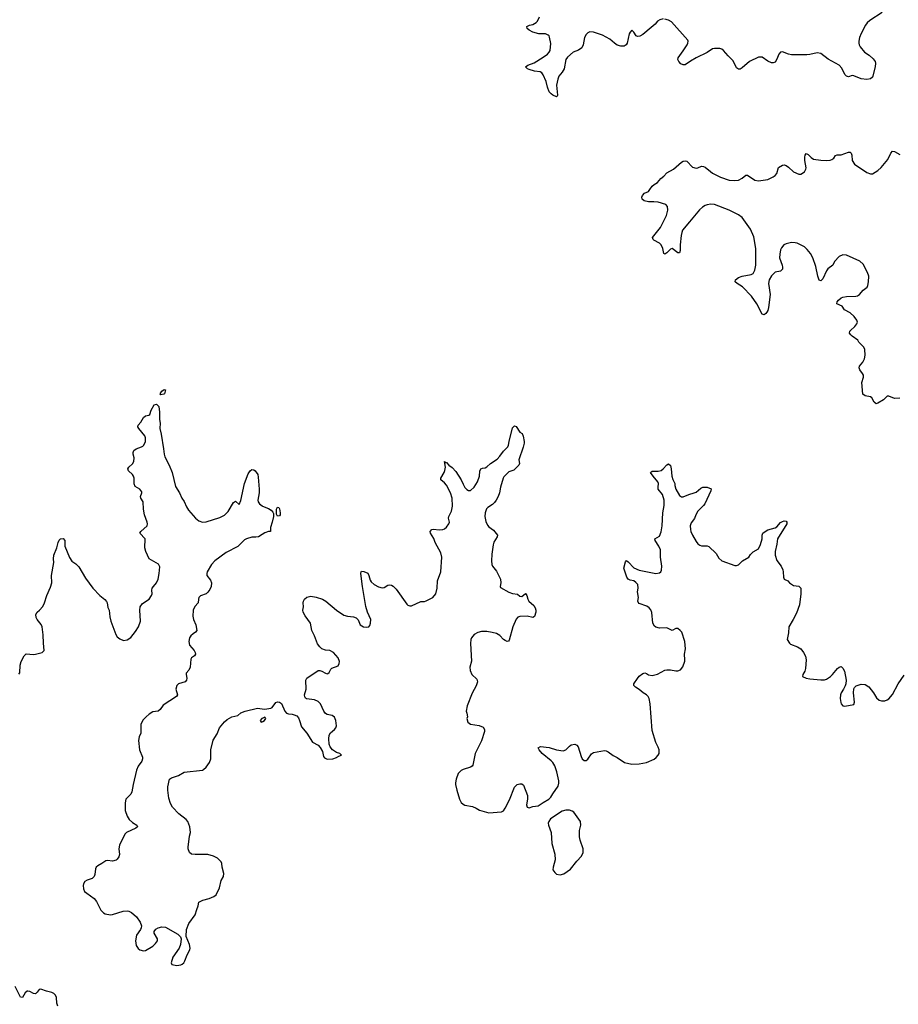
# Model space of a CAD drawing. Header units: inches. Extents: x 1682510 to 1839368, y 640758 to 791543.
# Tile 148 of 186: x 1757360 to 1766933, y 732657 to 743385. Entities that reach past the tile are written whole.
import ezdxf

# ---------------------------------------------------------------- set-up
doc = ezdxf.new("R2010")
doc.units = ezdxf.units.IN
doc.header["$MEASUREMENT"] = 0
for name, color, linetype in [('B7753', 7, 'Continuous'), ('B7763', 7, 'Continuous'), ('B7764', 7, 'Continuous')]:
    doc.layers.add(name, color=color, linetype=linetype)

msp = doc.modelspace()

# ---------------------------------------------------------------- linework, layer by layer
at = {"layer": 'B7753', "color": 6, "elevation": 700}
msp.add_lwpolyline([(1758899, 739299), (1758890, 739310), (1758910, 739336), (1758935, 739355), (1758950, 739350), (1758937, 739310), (1758930, 739304)], close=True, dxfattribs=at)
for points in [[(1757350, 736255), (1757361, 736270), (1757366, 736350), (1757375, 736390), (1757408, 736452), (1757430, 736477), (1757509, 736469), (1757530, 736471), (1757606, 736490), (1757628, 736510), (1757619, 736590), (1757616, 736684), (1757605, 736770), (1757594, 736794), (1757550, 736850), (1757540, 736870), (1757535, 736905), (1757549, 736930), (1757577, 736950), (1757610, 736990), (1757630, 737031), (1757657, 737110), (1757697, 737203), (1757710, 737250), (1757707, 737330), (1757732, 737470), (1757729, 737511), (1757731, 737549), (1757764, 737630), (1757778, 737690), (1757788, 737712), (1757805, 737730), (1757832, 737732), (1757850, 737711), (1757852, 737650), (1757904, 737524), (1757926, 737486), (1757970, 737456), (1758003, 737423), (1758078, 737298), (1758155, 737190), (1758231, 737111), (1758288, 737068), (1758306, 737046), (1758313, 737030), (1758319, 736979), (1758336, 736950), (1758343, 736877), (1758353, 736830), (1758406, 736686), (1758422, 736662), (1758450, 736637), (1758490, 736620), (1758530, 736627), (1758570, 736652), (1758623, 736717), (1758654, 736770), (1758677, 736830), (1758667, 736950), (1758672, 736988), (1758697, 737023), (1758770, 737070), (1758796, 737110), (1758802, 737130), (1758800, 737170), (1758804, 737190), (1758817, 737210), (1758852, 737248), (1758868, 737290), (1758880, 737350), (1758885, 737425), (1758872, 737452), (1758770, 737509), (1758733, 737590), (1758724, 737630), (1758727, 737730), (1758667, 737790), (1758681, 737810), (1758748, 737870), (1758753, 737890), (1758750, 737910), (1758721, 737990), (1758708, 738050), (1758705, 738130), (1758678, 738170), (1758676, 738190), (1758692, 738230), (1758690, 738242), (1758670, 738269), (1758617, 738297), (1758607, 738327), (1758607, 738390), (1758600, 738410), (1758588, 738430), (1758544, 738470), (1758537, 738490), (1758550, 738510), (1758590, 738544), (1758602, 738570), (1758606, 738610), (1758596, 738650), (1758596, 738670), (1758605, 738690), (1758630, 738710), (1758688, 738730), (1758701, 738739), (1758713, 738750), (1758729, 738790), (1758730, 738830), (1758722, 738850), (1758657, 738930), (1758647, 738950), (1758650, 738965), (1758681, 738999), (1758710, 739051), (1758730, 739067), (1758766, 739074), (1758776, 739084), (1758792, 739130), (1758825, 739190), (1758850, 739197), (1758874, 739170), (1758883, 739110), (1758884, 739030), (1758889, 738990), (1758885, 738930), (1758901, 738870), (1758928, 738708), (1758934, 738650), (1758942, 738622), (1758990, 738530), (1759022, 738450), (1759058, 738298), (1759100, 738230), (1759126, 738170), (1759150, 738134), (1759177, 738077), (1759200, 738040), (1759274, 737954), (1759310, 737925), (1759350, 737909), (1759390, 737912), (1759541, 737959), (1759590, 737986), (1759630, 738026), (1759690, 738126), (1759710, 738138), (1759750, 738103), (1759770, 738146), (1759810, 738330), (1759850, 738435), (1759870, 738470), (1759890, 738482), (1759910, 738481), (1759926, 738470), (1759954, 738430), (1759959, 738399), (1759970, 738270), (1759968, 738230), (1759954, 738150), (1759959, 738130), (1759971, 738110), (1760000, 738087)], [(1760000, 737775), (1759961, 737750), (1759934, 737746), (1759888, 737748), (1759830, 737730), (1759810, 737719), (1759737, 737643), (1759610, 737578), (1759485, 737490), (1759450, 737450), (1759403, 737370), (1759397, 737350), (1759400, 737330), (1759437, 737277), (1759449, 737250), (1759445, 737210), (1759430, 737176), (1759410, 737147), (1759390, 737130), (1759330, 737107), (1759313, 737090), (1759307, 737070), (1759305, 737030), (1759269, 736991), (1759251, 736950), (1759245, 736885), (1759255, 736850), (1759280, 736790), (1759290, 736730), (1759274, 736710), (1759250, 736695), (1759224, 736670), (1759210, 736650), (1759204, 736610), (1759210, 736570), (1759260, 736510), (1759271, 736490), (1759276, 736470), (1759265, 736455), (1759230, 736433), (1759223, 736417), (1759217, 736330), (1759202, 736298), (1759175, 736265), (1759172, 736250), (1759180, 736210), (1759178, 736190), (1759163, 736170), (1759091, 736150), (1759073, 736130), (1759061, 736090), (1759078, 736030), (1759068, 736010), (1758923, 735917), (1758890, 735870), (1758870, 735851), (1758810, 735842), (1758770, 735818), (1758736, 735790), (1758705, 735755), (1758681, 735710), (1758678, 735670), (1758681, 735610), (1758661, 735570), (1758653, 735530), (1758664, 735430), (1758696, 735350), (1758697, 735330), (1758690, 735306), (1758649, 735251), (1758631, 735209), (1758595, 735050), (1758582, 734970), (1758570, 734947), (1758517, 734890), (1758509, 734850), (1758507, 734770), (1758530, 734707), (1758552, 734670), (1758590, 734638), (1758636, 734610), (1758644, 734590), (1758624, 734576), (1758522, 734530), (1758504, 734510), (1758446, 734390), (1758441, 734350), (1758446, 734290), (1758438, 734262), (1758421, 734239), (1758410, 734227), (1758370, 734216), (1758316, 734224), (1758299, 734221), (1758255, 734190), (1758210, 734167), (1758193, 734150), (1758186, 734134), (1758178, 734070), (1758170, 734048), (1758150, 734029), (1758095, 734010), (1758070, 733993), (1758055, 733970), (1758050, 733950), (1758054, 733914), (1758067, 733887), (1758090, 733866), (1758171, 733811), (1758195, 733775), (1758243, 733683), (1758272, 733652), (1758290, 733643), (1758350, 733633), (1758370, 733636), (1758487, 733673), (1758530, 733674), (1758550, 733670), (1758576, 733656), (1758631, 733610), (1758673, 733553), (1758686, 733510), (1758684, 733490), (1758676, 733470), (1758633, 733410), (1758623, 733350), (1758630, 733299), (1758650, 733265), (1758670, 733249), (1758710, 733239), (1758730, 733244), (1758810, 733290), (1758841, 733319), (1758861, 733350), (1758861, 733370), (1758826, 733430), (1758825, 733450), (1758844, 733476), (1758868, 733490), (1758910, 733501), (1758950, 733497), (1759082, 733422), (1759111, 733390), (1759119, 733370), (1759113, 733310), (1759098, 733270), (1759027, 733170), (1759010, 733110), (1759019, 733090), (1759070, 733080), (1759115, 733085), (1759130, 733093), (1759147, 733110), (1759159, 733130), (1759183, 733197), (1759212, 733250), (1759217, 733270), (1759210, 733308), (1759174, 733394), (1759177, 733470), (1759204, 733536), (1759271, 733630), (1759288, 733690), (1759305, 733730), (1759313, 733770), (1759356, 733790), (1759425, 733810), (1759476, 733830), (1759499, 733850), (1759535, 733925), (1759555, 734005), (1759579, 734050), (1759583, 734083), (1759565, 734150), (1759563, 734190), (1759556, 734210), (1759516, 734250), (1759470, 734272), (1759410, 734288), (1759270, 734288), (1759230, 734294), (1759209, 734309), (1759197, 734350), (1759197, 734370), (1759211, 734490), (1759220, 734530), (1759212, 734592), (1759190, 734647), (1759174, 734670), (1759092, 734732), (1759025, 734805), (1759003, 734843), (1758984, 734904), (1758972, 734990), (1758973, 735027), (1758991, 735109), (1759014, 735126), (1759089, 735151), (1759150, 735186), (1759350, 735209), (1759364, 735216), (1759390, 735240), (1759426, 735290), (1759441, 735330), (1759443, 735430), (1759466, 735534), (1759510, 735603), (1759536, 735670), (1759590, 735736), (1759619, 735761), (1759670, 735788), (1759735, 735805), (1759770, 735831), (1759815, 735850), (1759950, 735884), (1760000, 735877)], [(1760000, 735771), (1759997, 735770), (1759980, 735750), (1759990, 735732), (1760000, 735735)], [(1757775, 732635), (1757766, 732670), (1757760, 732730), (1757750, 732756), (1757730, 732775), (1757710, 732784), (1757650, 732798), (1757590, 732823), (1757570, 732819), (1757551, 732790), (1757530, 732770), (1757510, 732773), (1757470, 732795), (1757450, 732800), (1757442, 732798), (1757420, 732780), (1757390, 732729), (1757370, 732735), (1757310, 732849)]]:
    msp.add_lwpolyline(points, dxfattribs=at)
at = {"layer": 'B7763', "color": 6, "elevation": 700}
for points in [[(1766950, 739262), (1766890, 739258), (1766830, 739283), (1766810, 739282), (1766770, 739243), (1766710, 739205), (1766690, 739198), (1766670, 739219), (1766644, 739264), (1766630, 739274), (1766570, 739286), (1766546, 739306), (1766537, 739430), (1766552, 739488), (1766552, 739510), (1766543, 739530), (1766513, 739570), (1766506, 739590), (1766510, 739610), (1766546, 739654), (1766564, 739690), (1766570, 739730), (1766569, 739790), (1766558, 739818), (1766504, 739870), (1766493, 739893), (1766430, 739936), (1766414, 739950), (1766402, 739970), (1766403, 739990), (1766410, 739999), (1766411, 740000)], [(1760000, 735877), (1760030, 735873), (1760097, 735883), (1760111, 735890), (1760150, 735945), (1760170, 735954), (1760191, 735950), (1760213, 735933), (1760250, 735851), (1760268, 735828), (1760290, 735820), (1760330, 735818), (1760352, 735812), (1760378, 735798), (1760397, 735777), (1760410, 735750), (1760430, 735681), (1760490, 735611), (1760550, 735514), (1760610, 735479), (1760634, 735454), (1760659, 735410), (1760670, 735358), (1760681, 735341), (1760709, 735329), (1760770, 735331), (1760810, 735344), (1760838, 735362), (1760865, 735370), (1760849, 735390), (1760810, 735400), (1760768, 735428), (1760741, 735461), (1760732, 735490), (1760728, 735550), (1760731, 735590), (1760746, 735614), (1760789, 735650), (1760806, 735670), (1760811, 735690), (1760806, 735750), (1760790, 735785), (1760765, 735805), (1760710, 735816), (1760690, 735825), (1760673, 735850), (1760636, 735930), (1760610, 735956), (1760573, 735973), (1760484, 735984), (1760472, 735992), (1760467, 736007), (1760464, 736030), (1760481, 736090), (1760478, 736190), (1760488, 736210), (1760610, 736295), (1760630, 736294), (1760650, 736287), (1760690, 736264), (1760710, 736259), (1760718, 736262), (1760730, 736272), (1760750, 736308), (1760762, 736318), (1760830, 736345), (1760842, 736370), (1760845, 736390), (1760830, 736433), (1760779, 736490), (1760739, 736510), (1760690, 736517), (1760653, 736530), (1760630, 736551), (1760606, 736586), (1760573, 736670), (1760541, 736730), (1760527, 736810), (1760469, 736890), (1760449, 736930), (1760446, 736950), (1760452, 736988), (1760450, 737030), (1760453, 737050), (1760463, 737070), (1760490, 737092), (1760530, 737105), (1760590, 737094), (1760659, 737070), (1760695, 737050), (1760810, 736951), (1760890, 736895), (1760930, 736884), (1760998, 736878), (1761027, 736867), (1761047, 736847), (1761071, 736790), (1761106, 736770), (1761135, 736765), (1761162, 736770), (1761175, 736785), (1761183, 736810), (1761184, 736850), (1761150, 736930), (1761131, 736991), (1761093, 737210), (1761078, 737350), (1761080, 737370), (1761085, 737375), (1761110, 737372), (1761153, 737353), (1761164, 737330), (1761179, 737279), (1761190, 737259), (1761223, 737230), (1761270, 737205), (1761310, 737193), (1761330, 737198), (1761370, 737223), (1761390, 737227), (1761410, 737223), (1761430, 737211), (1761461, 737181), (1761578, 737018), (1761590, 737005), (1761610, 736997), (1761630, 736999), (1761730, 737046), (1761770, 737046), (1761790, 737053), (1761861, 737090), (1761892, 737128), (1761910, 737190), (1761911, 737270), (1761949, 737370), (1761960, 737530), (1761950, 737577), (1761887, 737687), (1761873, 737733), (1761834, 737790), (1761831, 737810), (1761850, 737829), (1761868, 737832), (1761930, 737827), (1761970, 737830), (1761990, 737838), (1762010, 737857), (1762035, 737890), (1762044, 737910), (1762033, 737953), (1762036, 737970), (1762064, 738030), (1762074, 738086), (1762070, 738170), (1762052, 738230), (1762010, 738314), (1761990, 738340), (1761948, 738370), (1761948, 738390), (1761984, 738450), (1761993, 738473), (1761998, 738510), (1761990, 738570), (1762001, 738561), (1762010, 738561), (1762036, 738530), (1762070, 738506), (1762110, 738463), (1762171, 738371), (1762190, 738323), (1762210, 738288), (1762230, 738267), (1762250, 738255), (1762270, 738255), (1762310, 738292), (1762348, 738350), (1762368, 738410), (1762373, 738467), (1762384, 738490), (1762402, 738498), (1762430, 738502), (1762448, 738512), (1762490, 738549), (1762562, 738598), (1762592, 738628), (1762630, 738683), (1762678, 738730), (1762687, 738750), (1762692, 738790), (1762730, 738938), (1762750, 738959), (1762770, 738951), (1762810, 738891), (1762835, 738875), (1762846, 738846), (1762856, 738790), (1762856, 738770), (1762847, 738727), (1762798, 738590), (1762807, 738550), (1762797, 738530), (1762759, 738490), (1762742, 738478), (1762690, 738457), (1762636, 738404), (1762627, 738390), (1762598, 738290), (1762588, 738230), (1762572, 738188), (1762552, 738148), (1762534, 738126), (1762510, 738103), (1762460, 738070), (1762446, 738054), (1762430, 738010), (1762428, 737970), (1762438, 737918), (1762456, 737876), (1762470, 737860), (1762523, 737823), (1762564, 737770), (1762561, 737750), (1762527, 737693), (1762517, 737663), (1762503, 737563), (1762500, 737490), (1762505, 737450), (1762512, 737432), (1762555, 737375), (1762597, 737290), (1762601, 737250), (1762593, 737210), (1762598, 737198), (1762690, 737149), (1762730, 737133), (1762784, 737124), (1762810, 737102), (1762830, 737100), (1762870, 737132), (1762875, 737130), (1762886, 737110), (1762895, 737070), (1762907, 737050), (1762961, 737001), (1762977, 736977), (1762985, 736950), (1762984, 736930), (1762970, 736881), (1762950, 736872), (1762890, 736885), (1762810, 736881), (1762787, 736873), (1762768, 736852), (1762734, 736770), (1762694, 736626), (1762686, 736614), (1762670, 736611), (1762650, 736619), (1762630, 736632), (1762590, 736674), (1762556, 736696), (1762509, 736709), (1762450, 736718), (1762390, 736718), (1762353, 736707), (1762310, 736685), (1762282, 736650), (1762275, 736630), (1762271, 736589), (1762284, 736396), (1762266, 736330), (1762268, 736292), (1762286, 736250), (1762339, 736199), (1762347, 736170), (1762335, 736125), (1762290, 736047), (1762234, 735910), (1762224, 735850), (1762233, 735830), (1762239, 735790), (1762231, 735770), (1762242, 735730), (1762270, 735710), (1762367, 735693), (1762410, 735677), (1762424, 735650), (1762423, 735630), (1762390, 735528), (1762323, 735390), (1762298, 735262), (1762290, 735250), (1762270, 735239), (1762190, 735216), (1762170, 735205), (1762137, 735170), (1762115, 735110), (1762108, 735070), (1762109, 735050), (1762124, 734990), (1762153, 734890), (1762170, 734857), (1762190, 734836), (1762210, 734826), (1762292, 734812), (1762335, 734795), (1762370, 734771), (1762470, 734743), (1762610, 734754), (1762630, 734763), (1762650, 734795), (1762695, 734885), (1762750, 735024), (1762781, 735050), (1762810, 735060), (1762830, 735058), (1762850, 735044), (1762894, 734930), (1762894, 734890), (1762881, 734830), (1762890, 734804), (1762910, 734799), (1762949, 734811), (1763010, 734819), (1763063, 734857), (1763124, 734890), (1763147, 734913), (1763167, 734950), (1763225, 735035), (1763234, 735066), (1763233, 735090), (1763213, 735190), (1763190, 735255), (1763170, 735290), (1763152, 735310), (1763054, 735390), (1763019, 735430), (1763010, 735450), (1763033, 735467), (1763130, 735454), (1763210, 735428), (1763282, 735418), (1763312, 735428), (1763350, 735469), (1763370, 735483), (1763410, 735490), (1763430, 735480), (1763443, 735463), (1763476, 735356), (1763490, 735331), (1763510, 735313), (1763530, 735313), (1763550, 735327), (1763590, 735387), (1763610, 735402), (1763730, 735423), (1763750, 735419), (1763770, 735409), (1763827, 735367), (1763870, 735345), (1763950, 735290), (1764030, 735274), (1764110, 735275), (1764190, 735292), (1764271, 735329), (1764295, 735345), (1764318, 735370), (1764326, 735390), (1764326, 735430), (1764318, 735458), (1764290, 735510), (1764250, 735639), (1764228, 735930), (1764217, 735990), (1764207, 736010), (1764190, 736028), (1764152, 736052), (1764110, 736087), (1764070, 736111), (1764052, 736130), (1764051, 736150), (1764090, 736208), (1764110, 736231), (1764150, 736260), (1764170, 736267), (1764190, 736261), (1764210, 736245), (1764250, 736239), (1764310, 736255), (1764390, 736296), (1764410, 736302), (1764450, 736302), (1764510, 736289), (1764530, 736289), (1764558, 736302), (1764585, 736335), (1764606, 736394), (1764608, 736410), (1764602, 736470), (1764613, 736530), (1764608, 736610), (1764573, 736710), (1764557, 736730), (1764530, 736751), (1764510, 736752), (1764470, 736730), (1764410, 736758), (1764330, 736755), (1764290, 736767), (1764278, 736778), (1764260, 736810), (1764247, 736927), (1764236, 736956), (1764217, 736977), (1764193, 736993), (1764110, 737024), (1764097, 737037), (1764093, 737050), (1764101, 737090), (1764092, 737150), (1764099, 737190), (1764093, 737230), (1764074, 737254), (1764051, 737270), (1764010, 737279), (1763988, 737290), (1763976, 737310), (1763942, 737410), (1763961, 737479), (1763970, 737493), (1763990, 737478), (1764050, 737412), (1764108, 737388), (1764290, 737352), (1764330, 737358), (1764346, 737370), (1764354, 737386), (1764356, 737430), (1764343, 737530), (1764340, 737610), (1764322, 737650), (1764282, 737710), (1764279, 737730), (1764330, 737759), (1764350, 737803), (1764360, 737870), (1764366, 738010), (1764381, 738090), (1764381, 738150), (1764363, 738210), (1764318, 738270), (1764315, 738290), (1764320, 738330), (1764314, 738350), (1764262, 738410), (1764233, 738450), (1764250, 738464), (1764316, 738464), (1764348, 738472), (1764370, 738490), (1764410, 738535), (1764430, 738546), (1764450, 738526), (1764459, 738490), (1764465, 738410), (1764475, 738375), (1764499, 738330), (1764499, 738310), (1764510, 738270), (1764550, 738199), (1764570, 738185), (1764590, 738185), (1764650, 738210), (1764710, 738228), (1764730, 738238), (1764780, 738280), (1764802, 738290), (1764850, 738290), (1764892, 738272), (1764890, 738250), (1764825, 738110), (1764810, 738090), (1764749, 738030), (1764725, 737990), (1764713, 737950), (1764676, 737904), (1764666, 737870), (1764669, 737830), (1764673, 737810), (1764691, 737770), (1764730, 737699), (1764750, 737673), (1764770, 737658), (1764790, 737652), (1764850, 737652), (1764870, 737643), (1764948, 737570), (1764977, 737517), (1765010, 737490), (1765150, 737437), (1765170, 737437), (1765190, 737445), (1765234, 737490), (1765304, 737530), (1765322, 737558), (1765350, 737585), (1765410, 737618), (1765433, 737667), (1765448, 737730), (1765451, 737770), (1765458, 737790), (1765470, 737802), (1765510, 737828), (1765592, 737848), (1765610, 737860), (1765650, 737905), (1765670, 737916), (1765690, 737924), (1765710, 737920), (1765720, 737910), (1765720, 737890), (1765616, 737730), (1765609, 737670), (1765590, 737590), (1765591, 737551), (1765610, 737492), (1765655, 737430), (1765676, 737390), (1765680, 737370), (1765681, 737310), (1765688, 737290), (1765730, 737269), (1765748, 737248), (1765790, 737220), (1765850, 737211), (1765869, 737189), (1765869, 737130), (1765858, 737010), (1765822, 736918), (1765788, 736850), (1765740, 736770), (1765736, 736704), (1765723, 736630), (1765748, 736590), (1765760, 736580), (1765835, 736550), (1765869, 736529), (1765899, 736490), (1765921, 736450), (1765928, 736410), (1765923, 736317), (1765914, 736286), (1765892, 736250), (1765890, 736230), (1765930, 736210), (1765970, 736202), (1766090, 736191), (1766130, 736193), (1766150, 736201), (1766193, 736230), (1766216, 736250), (1766270, 736314), (1766290, 736330), (1766310, 736337), (1766330, 736320), (1766345, 736285), (1766364, 736190), (1766360, 736150), (1766353, 736127), (1766336, 736090), (1766309, 736050), (1766302, 736030), (1766301, 735990), (1766306, 735946), (1766310, 735929), (1766329, 735909), (1766350, 735906), (1766450, 735922), (1766457, 735950), (1766445, 736050), (1766447, 736093), (1766456, 736110), (1766474, 736126), (1766530, 736145), (1766570, 736141), (1766610, 736114), (1766663, 736050), (1766696, 735996), (1766723, 735970), (1766750, 735964), (1766785, 735965), (1766810, 735973), (1766830, 735985), (1766870, 736032), (1766932, 736148), (1766996, 736244)], [(1760000, 738087), (1760004, 738084), (1760070, 738059), (1760100, 738040), (1760119, 738019), (1760125, 738005), (1760124, 737970), (1760111, 737910), (1760091, 737850), (1760091, 737810), (1760069, 737809), (1760030, 737794), (1760000, 737775)], [(1760000, 735735), (1760010, 735739), (1760028, 735750), (1760041, 735770), (1760030, 735784), (1760000, 735771)]]:
    msp.add_lwpolyline(points, dxfattribs=at)
for points in [[(1760170, 737977), (1760156, 737996), (1760156, 738050), (1760170, 738073), (1760182, 738070), (1760190, 738054), (1760196, 738010), (1760196, 737990), (1760190, 737979)], [(1763310, 734772), (1763270, 734760), (1763142, 734678), (1763124, 734650), (1763119, 734630), (1763122, 734610), (1763152, 734530), (1763159, 734410), (1763191, 734291), (1763193, 734230), (1763171, 734151), (1763170, 734122), (1763190, 734091), (1763210, 734075), (1763250, 734066), (1763290, 734078), (1763362, 734130), (1763430, 734218), (1763480, 734270), (1763499, 734310), (1763500, 734350), (1763465, 734445), (1763460, 734480), (1763460, 734550), (1763475, 734610), (1763470, 734649), (1763399, 734750), (1763381, 734761), (1763350, 734771)]]:
    msp.add_lwpolyline(points, close=True, dxfattribs=at)
at = {"layer": 'B7764', "color": 6, "elevation": 700}
for points in [[(1764370, 743394), (1764336, 743384), (1764310, 743367), (1764284, 743336), (1764241, 743299), (1764150, 743222), (1764116, 743204), (1764090, 743203), (1764077, 743210), (1764050, 743249), (1764030, 743269), (1764010, 743249), (1764002, 743230), (1763980, 743130), (1763968, 743110), (1763945, 743095), (1763910, 743095), (1763870, 743108), (1763839, 743130), (1763790, 743174), (1763710, 743218), (1763610, 743249), (1763570, 743251), (1763550, 743242), (1763530, 743224), (1763514, 743190), (1763500, 743110), (1763483, 743077), (1763448, 743052), (1763390, 743030), (1763330, 742975), (1763312, 742950), (1763291, 742849), (1763270, 742813), (1763235, 742770), (1763223, 742737), (1763209, 742670), (1763218, 742562), (1763216, 742550), (1763210, 742546), (1763170, 742562), (1763150, 742576), (1763130, 742600), (1763110, 742649), (1763095, 742710), (1763063, 742783), (1763047, 742807), (1763030, 742816), (1762970, 742825), (1762910, 742843), (1762892, 742850), (1762872, 742870), (1762898, 742890), (1762964, 742916), (1763065, 742975), (1763109, 743010), (1763129, 743030), (1763140, 743050), (1763146, 743126), (1763133, 743193), (1763128, 743208), (1763118, 743218), (1763089, 743229), (1763015, 743230), (1762950, 743250), (1762910, 743270), (1762890, 743288), (1762886, 743310), (1762915, 743325), (1762950, 743334), (1762987, 743353), (1763001, 743370), (1763023, 743417)], [(1766756, 743464), (1766623, 743377), (1766593, 743350), (1766575, 743325), (1766527, 743233), (1766510, 743190), (1766502, 743150), (1766502, 743130), (1766506, 743110), (1766516, 743090), (1766566, 743030), (1766617, 742997), (1766658, 742958), (1766680, 742930), (1766685, 742910), (1766680, 742870), (1766650, 742758), (1766630, 742740), (1766590, 742732), (1766530, 742742), (1766450, 742774), (1766430, 742775), (1766390, 742762), (1766370, 742768), (1766350, 742788), (1766316, 742856), (1766290, 742888), (1766170, 742955), (1766090, 743016), (1766050, 743024), (1765970, 743005), (1765937, 743003), (1765770, 743002), (1765735, 743010), (1765670, 743035), (1765650, 743032), (1765632, 743008), (1765610, 742954), (1765590, 742921), (1765570, 742913), (1765550, 742913), (1765510, 742933), (1765450, 742978), (1765410, 742976), (1765310, 742930), (1765230, 742860), (1765210, 742847), (1765190, 742844), (1765170, 742859), (1765135, 742935), (1765078, 742990), (1765030, 743050), (1765010, 743063), (1764990, 743070), (1764930, 743071), (1764910, 743066), (1764852, 743028), (1764730, 742970), (1764667, 742933), (1764610, 742892), (1764590, 742892), (1764564, 742904), (1764541, 742930), (1764532, 742950), (1764535, 742970), (1764590, 743044), (1764631, 743110), (1764641, 743130), (1764645, 743150), (1764640, 743160), (1764461, 743361), (1764430, 743378), (1764390, 743392)], [(1766411, 740000), (1766459, 740041), (1766482, 740070), (1766487, 740090), (1766482, 740110), (1766452, 740150), (1766410, 740189), (1766345, 740225), (1766322, 740262), (1766264, 740290), (1766265, 740310), (1766281, 740330), (1766310, 740353), (1766330, 740362), (1766370, 740368), (1766470, 740371), (1766490, 740376), (1766509, 740391), (1766550, 740439), (1766592, 740470), (1766602, 740490), (1766609, 740530), (1766610, 740590), (1766597, 740630), (1766550, 740720), (1766514, 740754), (1766370, 740819), (1766330, 740822), (1766290, 740805), (1766239, 740750), (1766218, 740710), (1766165, 740670), (1766150, 740650), (1766110, 740563), (1766090, 740540), (1766070, 740546), (1766055, 740590), (1766035, 740695), (1766000, 740790), (1765976, 740836), (1765941, 740881), (1765909, 740909), (1765830, 740950), (1765810, 740955), (1765770, 740957), (1765710, 740944), (1765685, 740930), (1765660, 740900), (1765650, 740878), (1765641, 740830), (1765640, 740790), (1765667, 740710), (1765672, 740690), (1765670, 740665), (1765650, 740644), (1765590, 740635), (1765550, 740594), (1765525, 740550), (1765518, 740510), (1765535, 740390), (1765518, 740250), (1765510, 740217), (1765501, 740199), (1765490, 740184), (1765470, 740170), (1765450, 740178), (1765390, 740290), (1765334, 740374), (1765234, 740474), (1765178, 740510), (1765156, 740530), (1765158, 740550), (1765190, 740577), (1765230, 740592), (1765330, 740609), (1765350, 740621), (1765370, 740656), (1765379, 740710), (1765379, 740890), (1765359, 741019), (1765322, 741102), (1765230, 741230), (1765190, 741259), (1765090, 741311), (1764930, 741370), (1764890, 741376), (1764850, 741369), (1764830, 741361), (1764799, 741341), (1764767, 741313), (1764656, 741184), (1764583, 741090), (1764573, 741067), (1764567, 741033), (1764557, 740930), (1764556, 740870), (1764550, 740845), (1764530, 740843), (1764470, 740890), (1764450, 740883), (1764410, 740843), (1764390, 740830), (1764379, 740839), (1764374, 740854), (1764367, 740890), (1764350, 740932), (1764330, 740951), (1764270, 740982), (1764261, 740990), (1764256, 741010), (1764340, 741120), (1764407, 741250), (1764423, 741310), (1764417, 741350), (1764399, 741370), (1764316, 741396), (1764270, 741401), (1764210, 741400), (1764164, 741410), (1764141, 741430), (1764138, 741450), (1764144, 741470), (1764167, 741493), (1764210, 741513), (1764227, 741533), (1764250, 741570), (1764271, 741589), (1764310, 741610), (1764344, 741656), (1764379, 741681), (1764410, 741716), (1764485, 741755), (1764570, 741834), (1764590, 741845), (1764610, 741848), (1764630, 741843), (1764690, 741779), (1764730, 741767), (1764750, 741770), (1764790, 741788), (1764810, 741787), (1764830, 741779), (1764885, 741730), (1764910, 741714), (1764996, 741670), (1765090, 741638), (1765150, 741631), (1765190, 741637), (1765230, 741658), (1765270, 741689), (1765290, 741690), (1765370, 741635), (1765410, 741628), (1765510, 741645), (1765569, 741671), (1765592, 741688), (1765611, 741709), (1765627, 741773), (1765670, 741801), (1765690, 741802), (1765710, 741796), (1765738, 741778), (1765790, 741727), (1765850, 741701), (1765870, 741700), (1765910, 741727), (1765925, 741755), (1765928, 741771), (1765915, 741850), (1765914, 741886), (1765919, 741910), (1765930, 741928), (1765950, 741916), (1765982, 741882), (1766010, 741865), (1766087, 741853), (1766150, 741851), (1766190, 741855), (1766210, 741861), (1766230, 741877), (1766250, 741905), (1766266, 741914), (1766310, 741913), (1766390, 741943), (1766410, 741943), (1766421, 741930), (1766428, 741910), (1766431, 741850), (1766454, 741810), (1766590, 741719), (1766630, 741704), (1766650, 741705), (1766710, 741740), (1766746, 741774), (1766818, 741862), (1766851, 741929), (1766870, 741954), (1766890, 741950), (1766950, 741917)]]:
    msp.add_lwpolyline(points, dxfattribs=at)

doc.saveas('drawing.dxf')
